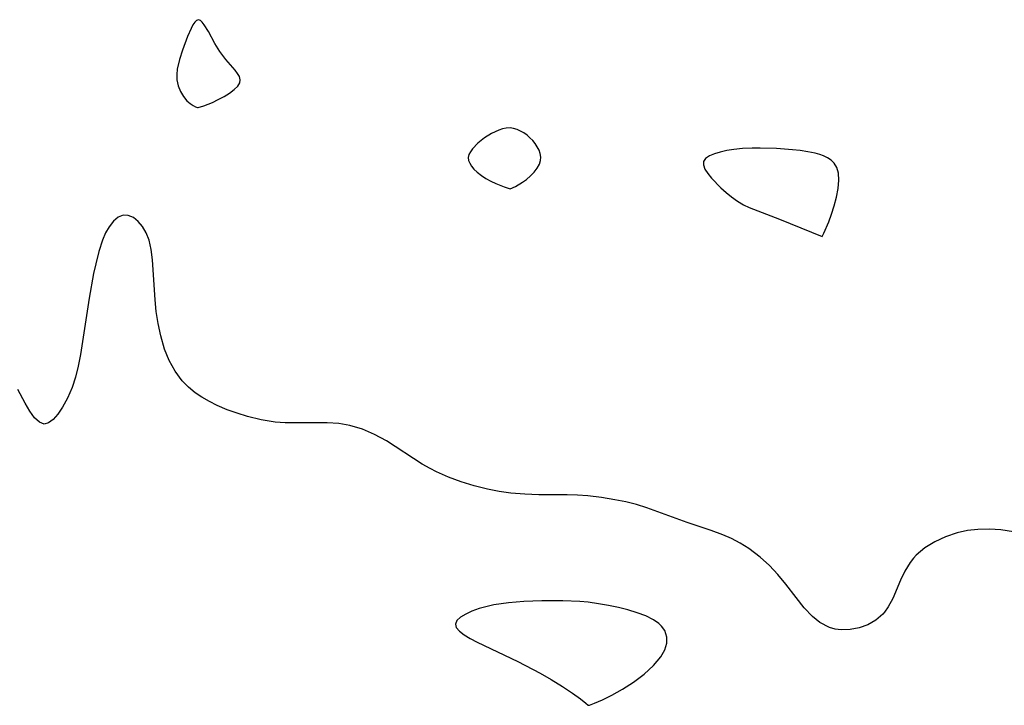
# Model space of a CAD drawing. Header units: metres. Extents: x 1073367 to 1082519, y 1569854 to 1574957.
# Tile 252 of 256: x 1075376 to 1075502, y 1573963 to 1574051. Entities that reach past the tile are written whole.
import ezdxf

# ---------------------------------------------------------------- set-up
doc = ezdxf.new("R2010")
doc.units = ezdxf.units.M
doc.layers.add('CGG_CurvaNivelLidar_v1', color=253, linetype='Continuous', lineweight=30)

msp = doc.modelspace()

# ---------------------------------------------------------------- linework, layer by layer
at = {"layer": 'CGG_CurvaNivelLidar_v1'}
for p, q in [((1075397.8067, 1574050.5652, 66), (1075397.577, 1574050.1317, 66)), ((1075398.0397, 1574050.9168, 66), (1075397.8067, 1574050.5652, 66)), ((1075398.2769, 1574051.1568, 66), (1075398.0397, 1574050.9168, 66)), ((1075398.5198, 1574051.2467, 66), (1075398.2769, 1574051.1568, 66)), ((1075398.7629, 1574051.1602, 66), (1075398.5198, 1574051.2467, 66)), ((1075399.0121, 1574050.9323, 66), (1075398.7629, 1574051.1602, 66)), ((1075399.2668, 1574050.6003, 66), (1075399.0121, 1574050.9323, 66)), ((1075399.7931, 1574049.7329, 66), (1075399.2668, 1574050.6003, 66)), ((1075397.577, 1574050.1317, 66), (1075397.1266, 1574049.1036, 66)), ((1075400.6404, 1574048.1942, 66), (1075399.7931, 1574049.7329, 66)), ((1075397.1266, 1574049.1036, 66), (1075396.4817, 1574047.3528, 66)), ((1075401.2709, 1574047.1508, 66), (1075400.6404, 1574048.1942, 66)), ((1075396.4817, 1574047.3528, 66), (1075396.0975, 1574046.1293, 66)), ((1075402.0165, 1574046.1505, 66), (1075401.2709, 1574047.1508, 66)), ((1075396.0975, 1574046.1293, 66), (1075395.795, 1574044.8852, 66)), ((1075403.2167, 1574044.7819, 66), (1075402.0165, 1574046.1505, 66)), ((1075395.795, 1574044.8852, 66), (1075395.7255, 1574044.2216, 66)), ((1075395.7255, 1574044.2216, 66), (1075395.7619, 1574043.511, 66)), ((1075403.5427, 1574044.3571, 66), (1075403.2167, 1574044.7819, 66)), ((1075403.7811, 1574043.9434, 66), (1075403.5427, 1574044.3571, 66)), ((1075395.7619, 1574043.511, 66), (1075395.927, 1574042.7565, 66)), ((1075403.5624, 1574042.7303, 66), (1075403.8222, 1574043.1436, 66)), ((1075403.8874, 1574043.5399, 66), (1075403.7811, 1574043.9434, 66)), ((1075403.8222, 1574043.1436, 66), (1075403.8874, 1574043.5399, 66)), ((1075395.927, 1574042.7565, 66), (1075396.2088, 1574042.0329, 66)), ((1075396.2088, 1574042.0329, 66), (1075396.587, 1574041.3814, 66)), ((1075401.7979, 1574041.3938, 66), (1075402.4982, 1574041.8334, 66)), ((1075402.4982, 1574041.8334, 66), (1075403.1037, 1574042.2862, 66)), ((1075403.1037, 1574042.2862, 66), (1075403.5624, 1574042.7303, 66)), ((1075396.587, 1574041.3814, 66), (1075397.0375, 1574040.8394, 66)), ((1075397.0375, 1574040.8394, 66), (1075397.4385, 1574040.4926, 66)), ((1075397.4385, 1574040.4926, 66), (1075397.8259, 1574040.2362, 66)), ((1075399.2272, 1574040.2117, 66), (1075400.3142, 1574040.6393, 66)), ((1075400.3142, 1574040.6393, 66), (1075401.0533, 1574040.989, 66)), ((1075401.0533, 1574040.989, 66), (1075401.7979, 1574041.3938, 66)), ((1075397.8259, 1574040.2362, 66), (1075398.1586, 1574040.0665, 66)), ((1075398.1586, 1574040.0665, 66), (1075398.3961, 1574039.9808, 66)), ((1075398.3961, 1574039.9808, 66), (1075398.5, 1574039.9807, 66)), ((1075398.5, 1574039.9807, 66), (1075399.2272, 1574040.2117, 66)), ((1075436.0844, 1574036.6401, 66), (1075435.187, 1574036.067, 66)), ((1075437.0328, 1574037.0765, 66), (1075436.0844, 1574036.6401, 66)), ((1075437.515, 1574037.2314, 66), (1075437.0328, 1574037.0765, 66)), ((1075437.9975, 1574037.329, 66), (1075437.515, 1574037.2314, 66)), ((1075438.4768, 1574037.3514, 66), (1075437.9975, 1574037.329, 66)), ((1075438.9365, 1574037.286, 66), (1075438.4768, 1574037.3514, 66)), ((1075439.388, 1574037.1477, 66), (1075438.9365, 1574037.286, 66)), ((1075439.8287, 1574036.9523, 66), (1075439.388, 1574037.1477, 66)), ((1075440.255, 1574036.7104, 66), (1075439.8287, 1574036.9523, 66)), ((1075440.6615, 1574036.4284, 66), (1075440.255, 1574036.7104, 66)), ((1075434.3711, 1574035.3966, 66), (1075433.6781, 1574034.679, 66)), ((1075435.187, 1574036.067, 66), (1075434.3711, 1574035.3966, 66)), ((1075441.0406, 1574036.1085, 66), (1075440.6615, 1574036.4284, 66)), ((1075441.3916, 1574035.7435, 66), (1075441.0406, 1574036.1085, 66)), ((1075441.7039, 1574035.3489, 66), (1075441.3916, 1574035.7435, 66)), ((1075433.4059, 1574034.3113, 66), (1075433.2095, 1574033.9403, 66)), ((1075433.6781, 1574034.679, 66), (1075433.4059, 1574034.3113, 66)), ((1075441.9745, 1574034.9334, 66), (1075441.7039, 1574035.3489, 66)), ((1075442.1954, 1574034.5038, 66), (1075441.9745, 1574034.9334, 66)), ((1075442.3529, 1574034.0649, 66), (1075442.1954, 1574034.5038, 66)), ((1075465.4488, 1574034.2657, 66), (1075464.6907, 1574034.0419, 66)), ((1075466.2883, 1574034.449, 66), (1075465.4488, 1574034.2657, 66)), ((1075467.1857, 1574034.5912, 66), (1075466.2883, 1574034.449, 66)), ((1075468.3096, 1574034.7036, 66), (1075467.1857, 1574034.5912, 66)), ((1075469.5277, 1574034.7578, 66), (1075468.3096, 1574034.7036, 66)), ((1075470.559, 1574034.7634, 66), (1075469.5277, 1574034.7578, 66)), ((1075472.6374, 1574034.6983, 66), (1075470.559, 1574034.7634, 66)), ((1075474.6962, 1574034.5508, 66), (1075472.6374, 1574034.6983, 66)), ((1075475.701, 1574034.4413, 66), (1075474.6962, 1574034.5508, 66)), ((1075476.6763, 1574034.2979, 66), (1075475.701, 1574034.4413, 66)), ((1075477.6075, 1574034.1068, 66), (1075476.6763, 1574034.2979, 66)), ((1075478.2147, 1574033.9364, 66), (1075477.6075, 1574034.1068, 66)), ((1075433.2095, 1574033.9403, 66), (1075433.119, 1574033.5673, 66)), ((1075433.119, 1574033.5673, 66), (1075433.1604, 1574033.1937, 66)), ((1075433.1604, 1574033.1937, 66), (1075433.3125, 1574032.8205, 66)), ((1075442.2536, 1574032.7129, 66), (1075442.3944, 1574033.1742, 66)), ((1075442.4257, 1574033.621, 66), (1075442.3529, 1574034.0649, 66)), ((1075442.3944, 1574033.1742, 66), (1075442.4257, 1574033.621, 66)), ((1075463.2853, 1574033.0687, 66), (1075463.2748, 1574032.607, 66)), ((1075463.5584, 1574033.4539, 66), (1075463.2853, 1574033.0687, 66)), ((1075464.0461, 1574033.774, 66), (1075463.5584, 1574033.4539, 66)), ((1075464.6907, 1574034.0419, 66), (1075464.0461, 1574033.774, 66)), ((1075478.69, 1574033.7633, 66), (1075478.2147, 1574033.9364, 66)), ((1075479.2079, 1574033.5157, 66), (1075478.69, 1574033.7633, 66)), ((1075479.6663, 1574033.2161, 66), (1075479.2079, 1574033.5157, 66)), ((1075480.0497, 1574032.8568, 66), (1075479.6663, 1574033.2161, 66)), ((1075480.4103, 1574032.2971, 66), (1075480.0497, 1574032.8568, 66)), ((1075433.3125, 1574032.8205, 66), (1075433.548, 1574032.4498, 66)), ((1075433.548, 1574032.4498, 66), (1075433.8544, 1574032.0795, 66)), ((1075433.8544, 1574032.0795, 66), (1075434.277, 1574031.6832, 66)), ((1075434.277, 1574031.6832, 66), (1075434.801, 1574031.2754, 66)), ((1075441.1229, 1574031.2013, 66), (1075441.5918, 1574031.6986, 66)), ((1075441.5918, 1574031.6986, 66), (1075441.9778, 1574032.2121, 66)), ((1075441.9778, 1574032.2121, 66), (1075442.2536, 1574032.7129, 66)), ((1075463.2748, 1574032.607, 66), (1075463.4818, 1574032.0835, 66)), ((1075463.4818, 1574032.0835, 66), (1075463.8496, 1574031.5158, 66)), ((1075480.6143, 1574031.5569, 66), (1075480.4103, 1574032.2971, 66)), ((1075434.801, 1574031.2754, 66), (1075435.3951, 1574030.8801, 66)), ((1075435.3951, 1574030.8801, 66), (1075436.0285, 1574030.5203, 66)), ((1075436.0285, 1574030.5203, 66), (1075436.644, 1574030.2241, 66)), ((1075439.1601, 1574029.8466, 66), (1075440.0933, 1574030.386, 66)), ((1075440.0933, 1574030.386, 66), (1075440.5986, 1574030.7474, 66)), ((1075440.5986, 1574030.7474, 66), (1075441.1229, 1574031.2013, 66)), ((1075463.8496, 1574031.5158, 66), (1075464.3343, 1574030.9181, 66)), ((1075464.3343, 1574030.9181, 66), (1075465.5234, 1574029.6872, 66)), ((1075480.5641, 1574029.604, 66), (1075480.663, 1574030.654, 66)), ((1075480.663, 1574030.654, 66), (1075480.6143, 1574031.5569, 66)), ((1075436.644, 1574030.2241, 66), (1075437.7458, 1574029.7892, 66)), ((1075437.7458, 1574029.7892, 66), (1075438.5, 1574029.5519, 66)), ((1075438.5, 1574029.5519, 66), (1075439.1601, 1574029.8466, 66)), ((1075465.5234, 1574029.6872, 66), (1075466.1901, 1574029.0797, 66)), ((1075466.1901, 1574029.0797, 66), (1075466.8973, 1574028.4958, 66)), ((1075480.3469, 1574028.4917, 66), (1075480.5641, 1574029.604, 66)), ((1075466.8973, 1574028.4958, 66), (1075467.6442, 1574027.9545, 66)), ((1075467.6442, 1574027.9545, 66), (1075468.4349, 1574027.4787, 66)), ((1075480.0488, 1574027.3712, 66), (1075480.3469, 1574028.4917, 66)), ((1075468.4349, 1574027.4787, 66), (1075469.1349, 1574027.1443, 66)), ((1075469.1349, 1574027.1443, 66), (1075473.0218, 1574025.6683, 66)), ((1075479.7055, 1574026.2953, 66), (1075480.0488, 1574027.3712, 66)), ((1075387.6129, 1574025.3915, 66), (1075387.0616, 1574024.6805, 66)), ((1075388.2184, 1574025.8935, 66), (1075387.6129, 1574025.3915, 66)), ((1075388.8616, 1574026.1467, 66), (1075388.2184, 1574025.8935, 66)), ((1075389.5213, 1574026.1203, 66), (1075388.8616, 1574026.1467, 66)), ((1075390.1753, 1574025.8451, 66), (1075389.5213, 1574026.1203, 66)), ((1075390.7954, 1574025.3575, 66), (1075390.1753, 1574025.8451, 66)), ((1075391.3487, 1574024.6954, 66), (1075390.7954, 1574025.3575, 66)), ((1075473.0218, 1574025.6683, 66), (1075478.5, 1574023.4115, 66)), ((1075478.7426, 1574023.8566, 66), (1075479.3512, 1574025.3163, 66)), ((1075479.3512, 1574025.3163, 66), (1075479.7055, 1574026.2953, 66)), ((1075387.0616, 1574024.6805, 66), (1075386.6174, 1574023.877, 66)), ((1075391.8212, 1574023.8823, 66), (1075391.3487, 1574024.6954, 66)), ((1075386.2248, 1574022.9533, 66), (1075385.7497, 1574021.5096, 66)), ((1075386.6174, 1574023.877, 66), (1075386.2248, 1574022.9533, 66)), ((1075392.1914, 1574022.9409, 66), (1075391.8212, 1574023.8823, 66)), ((1075392.4711, 1574021.7448, 66), (1075392.1914, 1574022.9409, 66)), ((1075478.5, 1574023.4115, 66), (1075478.7426, 1574023.8566, 66)), ((1075385.7497, 1574021.5096, 66), (1075385.342, 1574019.9293, 66)), ((1075392.6404, 1574020.4405, 66), (1075392.4711, 1574021.7448, 66)), ((1075392.9726, 1574015.3153, 66), (1075392.6404, 1574020.4405, 66)), ((1075385.342, 1574019.9293, 66), (1075385.0753, 1574018.6987, 66)), ((1075385.0753, 1574018.6987, 66), (1075384.4974, 1574015.5059, 66)), ((1075384.4974, 1574015.5059, 66), (1075383.3859, 1574008.3067, 66)), ((1075393.1145, 1574013.8223, 66), (1075392.9726, 1574015.3153, 66)), ((1075393.3466, 1574012.2482, 66), (1075393.1145, 1574013.8223, 66)), ((1075393.6732, 1574010.7018, 66), (1075393.3466, 1574012.2482, 66)), ((1075394.1834, 1574008.9707, 66), (1075393.6732, 1574010.7018, 66)), ((1075394.7809, 1574007.5014, 66), (1075394.1834, 1574008.9707, 66)), ((1075383.3859, 1574008.3067, 66), (1075383.0892, 1574006.809, 66)), ((1075383.0892, 1574006.809, 66), (1075382.7348, 1574005.3791, 66)), ((1075395.5247, 1574006.1369, 66), (1075394.7809, 1574007.5014, 66)), ((1075382.7348, 1574005.3791, 66), (1075382.3032, 1574004.042, 66)), ((1075396.4315, 1574004.9084, 66), (1075395.5247, 1574006.1369, 66)), ((1075382.3032, 1574004.042, 66), (1075381.7218, 1574002.6979, 66)), ((1075397.2271, 1574004.0961, 66), (1075396.4315, 1574004.9084, 66)), ((1075398.111, 1574003.372, 66), (1075397.2271, 1574004.0961, 66)), ((1075376.286, 1574002.0259, 66), (1075375.3509, 1574003.7876, 66)), ((1075381.7218, 1574002.6979, 66), (1075381.0739, 1574001.5168, 66)), ((1075398.9577, 1574002.7961, 66), (1075398.111, 1574003.372, 66)), ((1075399.9209, 1574002.2378, 66), (1075398.9577, 1574002.7961, 66)), ((1075376.9031, 1574001.0056, 66), (1075376.286, 1574002.0259, 66)), ((1075381.0739, 1574001.5168, 66), (1075380.4891, 1574000.6382, 66)), ((1075400.9282, 1574001.7374, 66), (1075399.9209, 1574002.2378, 66)), ((1075402.1882, 1574001.2053, 66), (1075400.9282, 1574001.7374, 66)), ((1075377.5107, 1574000.1768, 66), (1075376.9031, 1574001.0056, 66)), ((1075378.1147, 1573999.6028, 66), (1075377.5107, 1574000.1768, 66)), ((1075380.4891, 1574000.6382, 66), (1075379.8991, 1573999.9471, 66)), ((1075403.484, 1574000.7415, 66), (1075402.1882, 1574001.2053, 66)), ((1075404.8021, 1574000.3384, 66), (1075403.484, 1574000.7415, 66)), ((1075406.5821, 1573999.8961, 66), (1075404.8021, 1574000.3384, 66)), ((1075378.7208, 1573999.3612, 66), (1075378.1147, 1573999.6028, 66)), ((1075379.3084, 1573999.4988, 66), (1075378.7208, 1573999.3612, 66)), ((1075379.8991, 1573999.9471, 66), (1075379.3084, 1573999.4988, 66)), ((1075408.379, 1573999.6072, 66), (1075406.5821, 1573999.8961, 66)), ((1075409.649, 1573999.5197, 66), (1075408.379, 1573999.6072, 66)), ((1075415.0351, 1573999.5136, 66), (1075409.649, 1573999.5197, 66)), ((1075416.5087, 1573999.4144, 66), (1075415.0351, 1573999.5136, 66)), ((1075417.9506, 1573999.182, 66), (1075416.5087, 1573999.4144, 66)), ((1075419.5543, 1573998.7011, 66), (1075417.9506, 1573999.182, 66)), ((1075421.1091, 1573998.0247, 66), (1075419.5543, 1573998.7011, 66)), ((1075422.6193, 1573997.1994, 66), (1075421.1091, 1573998.0247, 66)), ((1075427.2163, 1573994.2304, 66), (1075422.6193, 1573997.1994, 66)), ((1075428.2458, 1573993.6402, 66), (1075427.2163, 1573994.2304, 66)), ((1075429.0343, 1573993.2339, 66), (1075428.2458, 1573993.6402, 66)), ((1075430.6052, 1573992.5347, 66), (1075429.0343, 1573993.2339, 66)), ((1075432.224, 1573991.9399, 66), (1075430.6052, 1573992.5347, 66)), ((1075433.8824, 1573991.4366, 66), (1075432.224, 1573991.9399, 66)), ((1075435.5703, 1573991.0188, 66), (1075433.8824, 1573991.4366, 66)), ((1075437.0708, 1573990.7235, 66), (1075435.5703, 1573991.0188, 66)), ((1075438.5857, 1573990.5045, 66), (1075437.0708, 1573990.7235, 66)), ((1075440.3709, 1573990.354, 66), (1075438.5857, 1573990.5045, 66)), ((1075442.1653, 1573990.2919, 66), (1075440.3709, 1573990.354, 66)), ((1075445.7965, 1573990.2733, 66), (1075442.1653, 1573990.2919, 66)), ((1075447.1217, 1573990.2333, 66), (1075445.7965, 1573990.2733, 66)), ((1075448.4427, 1573990.1469, 66), (1075447.1217, 1573990.2333, 66)), ((1075450.1945, 1573989.9434, 66), (1075448.4427, 1573990.1469, 66)), ((1075451.9314, 1573989.6538, 66), (1075450.1945, 1573989.9434, 66)), ((1075453.3189, 1573989.3667, 66), (1075451.9314, 1573989.6538, 66)), ((1075454.6887, 1573989.0212, 66), (1075453.3189, 1573989.3667, 66)), ((1075456.0295, 1573988.61, 66), (1075454.6887, 1573989.0212, 66)), ((1075461.1866, 1573986.7468, 66), (1075456.0295, 1573988.61, 66)), ((1075464.2636, 1573985.7162, 66), (1075461.1866, 1573986.7468, 66)), ((1075465.7709, 1573985.1541, 66), (1075464.2636, 1573985.7162, 66)), ((1075466.8998, 1573984.6588, 66), (1075465.7709, 1573985.1541, 66)), ((1075494.3491, 1573984.907, 66), (1075492.9562, 1573984.2647, 66)), ((1075495.8371, 1573985.3985, 66), (1075494.3491, 1573984.907, 66)), ((1075497.1475, 1573985.6857, 66), (1075495.8371, 1573985.3985, 66)), ((1075498.4973, 1573985.8474, 66), (1075497.1475, 1573985.6857, 66)), ((1075499.957, 1573985.8746, 66), (1075498.4973, 1573985.8474, 66)), ((1075501.4379, 1573985.7716, 66), (1075499.957, 1573985.8746, 66)), ((1075503.035, 1573985.5433, 66), (1075501.4379, 1573985.7716, 66)), ((1075467.9923, 1573984.0961, 66), (1075466.8998, 1573984.6588, 66)), ((1075469.1193, 1573983.4037, 66), (1075467.9923, 1573984.0961, 66)), ((1075492.9562, 1573984.2647, 66), (1075491.6872, 1573983.477, 66)), ((1075470.5815, 1573982.2904, 66), (1075469.1193, 1573983.4037, 66)), ((1075490.5794, 1573982.5392, 66), (1075490.2381, 1573982.173, 66)), ((1075491.6872, 1573983.477, 66), (1075490.5794, 1573982.5392, 66)), ((1075471.7489, 1573981.2053, 66), (1075470.5815, 1573982.2904, 66)), ((1075472.8323, 1573980.0411, 66), (1075471.7489, 1573981.2053, 66)), ((1075489.7943, 1573981.6082, 66), (1075489.1269, 1573980.5067, 66)), ((1075490.2381, 1573982.173, 66), (1075489.7943, 1573981.6082, 66)), ((1075473.8388, 1573978.8282, 66), (1075472.8323, 1573980.0411, 66)), ((1075489.1269, 1573980.5067, 66), (1075488.5724, 1573979.3373, 66)), ((1075475.1617, 1573977.0967, 66), (1075473.8388, 1573978.8282, 66)), ((1075488.5724, 1573979.3373, 66), (1075487.5625, 1573976.9941, 66)), ((1075436.4217, 1573976.1576, 66.5), (1075435.5435, 1573975.9746, 66.5)), ((1075438.2781, 1573976.4166, 66.5), (1075436.4217, 1573976.1576, 66.5)), ((1075440.2439, 1573976.5759, 66.5), (1075438.2781, 1573976.4166, 66.5)), ((1075442.5774, 1573976.6767, 66.5), (1075440.2439, 1573976.5759, 66.5)), ((1075445.2565, 1573976.6898, 66.5), (1075442.5774, 1573976.6767, 66.5)), ((1075447.4235, 1573976.5891, 66.5), (1075445.2565, 1573976.6898, 66.5)), ((1075448.4975, 1573976.4899, 66.5), (1075447.4235, 1573976.5891, 66.5)), ((1075449.8067, 1573976.3152, 66.5), (1075448.4975, 1573976.4899, 66.5)), ((1075451.0953, 1573976.0907, 66.5), (1075449.8067, 1573976.3152, 66.5)), ((1075452.3703, 1573975.8209, 66.5), (1075451.0953, 1573976.0907, 66.5)), ((1075476.1978, 1573975.8001, 66), (1075475.1617, 1573977.0967, 66)), ((1075487.5625, 1573976.9941, 66), (1075486.9918, 1573975.9218, 66)), ((1075432.7906, 1573974.9729, 66.5), (1075432.1309, 1573974.565, 66.5)), ((1075433.6014, 1573975.3517, 66.5), (1075432.7906, 1573974.9729, 66.5)), ((1075434.5277, 1573975.6902, 66.5), (1075433.6014, 1573975.3517, 66.5)), ((1075435.5435, 1573975.9746, 66.5), (1075434.5277, 1573975.6902, 66.5)), ((1075453.6053, 1573975.5093, 66.5), (1075452.3703, 1573975.8209, 66.5)), ((1075454.7833, 1573975.1516, 66.5), (1075453.6053, 1573975.5093, 66.5)), ((1075455.88, 1573974.7386, 66.5), (1075454.7833, 1573975.1516, 66.5)), ((1075477.2772, 1573974.6533, 66), (1075476.1978, 1573975.8001, 66)), ((1075486.2738, 1573974.9642, 66), (1075485.374, 1573974.1923, 66)), ((1075486.4855, 1573975.2053, 66), (1075486.2738, 1573974.9642, 66)), ((1075486.9918, 1573975.9218, 66), (1075486.4855, 1573975.2053, 66)), ((1075431.6703, 1573974.1371, 66.5), (1075431.4719, 1573973.6966, 66.5)), ((1075431.4719, 1573973.6966, 66.5), (1075431.5926, 1573973.2409, 66.5)), ((1075432.1309, 1573974.565, 66.5), (1075431.6703, 1573974.1371, 66.5)), ((1075456.8613, 1573974.255, 66.5), (1075455.88, 1573974.7386, 66.5)), ((1075457.5683, 1573973.7731, 66.5), (1075456.8613, 1573974.255, 66.5)), ((1075457.9189, 1573973.4473, 66.5), (1075457.5683, 1573973.7731, 66.5)), ((1075478.2267, 1573973.8837, 66), (1075477.2772, 1573974.6533, 66)), ((1075479.458, 1573973.2441, 66), (1075478.2267, 1573973.8837, 66)), ((1075484.3644, 1573973.6181, 66), (1075483.2649, 1573973.2131, 66)), ((1075485.374, 1573974.1923, 66), (1075484.3644, 1573973.6181, 66)), ((1075431.5926, 1573973.2409, 66.5), (1075431.9894, 1573972.7803, 66.5)), ((1075431.9894, 1573972.7803, 66.5), (1075432.5981, 1573972.3154, 66.5)), ((1075432.5981, 1573972.3154, 66.5), (1075433.3675, 1573971.8463, 66.5)), ((1075458.3255, 1573972.8913, 66.5), (1075457.9189, 1573973.4473, 66.5)), ((1075458.6052, 1573972.0227, 66.5), (1075458.3255, 1573972.8913, 66.5)), ((1075480.1948, 1573973.0416, 66), (1075479.458, 1573973.2441, 66)), ((1075480.9505, 1573972.9471, 66), (1075480.1948, 1573973.0416, 66)), ((1075482.1147, 1573972.9837, 66), (1075480.9505, 1573972.9471, 66)), ((1075483.2649, 1573973.2131, 66), (1075482.1147, 1573972.9837, 66)), ((1075433.3675, 1573971.8463, 66.5), (1075434.2574, 1573971.3722, 66.5)), ((1075434.2574, 1573971.3722, 66.5), (1075439.4626, 1573968.8877, 66.5)), ((1075458.3438, 1573970.4148, 66.5), (1075458.6034, 1573971.2616, 66.5)), ((1075458.6034, 1573971.2616, 66.5), (1075458.6052, 1573972.0227, 66.5)), ((1075457.8118, 1573969.4967, 66.5), (1075458.3438, 1573970.4148, 66.5)), ((1075439.4626, 1573968.8877, 66.5), (1075442.357, 1573967.3987, 66.5)), ((1075456.8672, 1573968.371, 66.5), (1075457.8118, 1573969.4967, 66.5)), ((1075442.357, 1573967.3987, 66.5), (1075443.752, 1573966.6049, 66.5)), ((1075454.3122, 1573966.239, 66.5), (1075455.6696, 1573967.2682, 66.5)), ((1075455.6696, 1573967.2682, 66.5), (1075456.8672, 1573968.371, 66.5)), ((1075443.752, 1573966.6049, 66.5), (1075445.223, 1573965.6895, 66.5)), ((1075452.9118, 1573965.3387, 66.5), (1075454.3122, 1573966.239, 66.5)), ((1075445.223, 1573965.6895, 66.5), (1075446.4948, 1573964.8324, 66.5)), ((1075446.4948, 1573964.8324, 66.5), (1075447.5083, 1573964.1024, 66.5)), ((1075451.5478, 1573964.5736, 66.5), (1075452.9118, 1573965.3387, 66.5)), ((1075447.5083, 1573964.1024, 66.5), (1075448.2012, 1573963.5677, 66.5)), ((1075448.2012, 1573963.5677, 66.5), (1075448.5, 1573963.2748, 66.5)), ((1075448.686, 1573963.2932, 66.5), (1075449.3319, 1573963.5297, 66.5)), ((1075449.3319, 1573963.5297, 66.5), (1075450.3208, 1573963.9637, 66.5)), ((1075450.3208, 1573963.9637, 66.5), (1075451.5478, 1573964.5736, 66.5)), ((1075448.5, 1573963.2748, 66.5), (1075448.686, 1573963.2932, 66.5))]:
    msp.add_line(p, q, dxfattribs=at)

doc.saveas('drawing.dxf')
